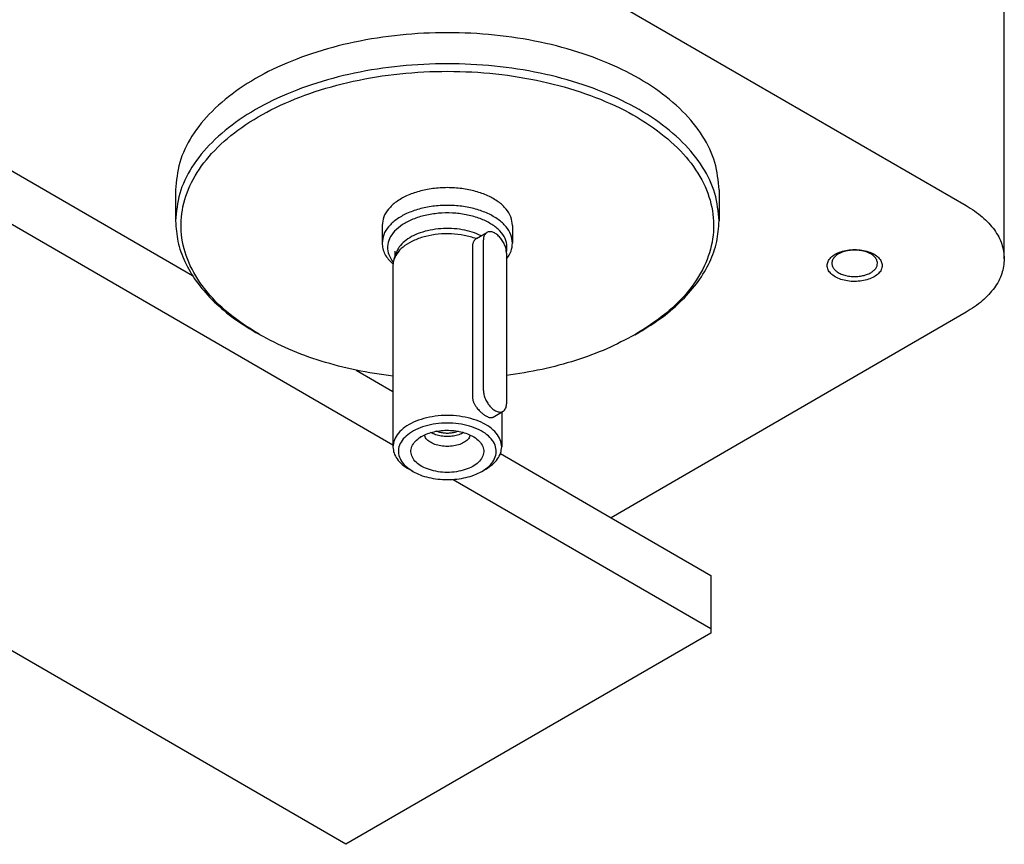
# Model space of a CAD drawing. Header units: inches. Extents: x -410 to 301, y -895 to 257.
# Tile 9 of 32: x -354 to -263, y -597 to -521. Entities that reach past the tile are written whole.
import ezdxf

# ---------------------------------------------------------------- set-up
doc = ezdxf.new("R2010")
doc.units = ezdxf.units.IN

# ---------------------------------------------------------------- blocks, each defined once
blk = doc.blocks.new('001_G21_BF_B3_20W_30W_Motor_verschmolzen__11', base_point=(-410.316, -596.77))
at = {"color": 7, "linetype": 'Continuous'}
for p, q in [((-317.19, -508.921), (-266.985, -537.978)), ((-263.471, -542.889), (-263.471, -519.648)), ((-376.021, -527.401), (-319.715, -559.99)), ((-366.829, -527.829), (-338.162, -544.42)), ((-339.715, -536.546), (-339.715, -539.4)), ((-289.715, -536.546), (-289.715, -539.4)), ((-320.715, -539.808), (-320.715, -541.439)), ((-308.715, -539.808), (-308.715, -541.439)), ((-312.023, -541.002), (-311.082, -540.457)), ((-311.392, -555.005), (-311.392, -541.142)), ((-319.427, -542.34), (-319.624, -542.927)), ((-319.515, -542.602), (-319.515, -542.173)), ((-312.403, -541.727), (-312.403, -555.59)), ((-309.27, -542.369), (-309.27, -556.233)), ((-319.715, -543.477), (-319.715, -560.195)), ((-324.049, -596.77), (-410.316, -546.841)), ((-266.985, -547.8), (-299.654, -566.708)), ((-331.975, -549.872), (-332.327, -549.669)), ((-297.455, -549.872), (-297.103, -549.669)), ((-323.117, -553.128), (-319.715, -555.097)), ((-310.509, -557.455), (-309.58, -556.917)), ((-309.715, -556.995), (-309.715, -560.195)), ((-309.832, -560.817), (-299.654, -566.708)), ((-317.885, -562.451), (-318.237, -562.249)), ((-311.545, -562.451), (-311.193, -562.249)), ((-314.187, -563.189), (-290.461, -576.921)), ((-299.654, -566.708), (-290.461, -572.028)), ((-290.461, -572.028), (-290.461, -576.921)), ((-290.461, -576.921), (-290.461, -577.33)), ((-290.461, -577.33), (-324.049, -596.77))]:
    blk.add_line(p, q, dxfattribs=at)
for points, knots in [([(-289.715, -536.546), (-289.792, -535.696), (-289.95, -533.948), (-291.182, -531.462), (-293.062, -529.164), (-295.601, -527.108), (-298.696, -525.342), (-302.266, -523.914), (-306.204, -522.863), (-310.395, -522.22), (-314.715, -522.004), (-319.035, -522.22), (-323.226, -522.863), (-327.164, -523.914), (-330.734, -525.342), (-333.829, -527.108), (-336.368, -529.164), (-338.248, -531.462), (-339.48, -533.948), (-339.638, -535.696), (-339.715, -536.546)], [0, 0, 0, 0, 2.541123, 5.225774, 8.161243, 11.404107, 14.964422, 18.816112, 22.906919, 27.166535, 31.513302, 35.860068, 40.119684, 44.210491, 48.062181, 51.622496, 54.86536, 57.800829, 60.48548, 63.026603, 63.026603, 63.026603, 63.026603]), ([(-289.715, -539.4), (-289.792, -538.55), (-289.95, -536.802), (-291.182, -534.317), (-293.062, -532.018), (-295.601, -529.962), (-298.696, -528.196), (-302.266, -526.768), (-306.204, -525.718), (-310.395, -525.074), (-314.715, -524.858), (-319.035, -525.074), (-323.226, -525.718), (-327.164, -526.768), (-330.734, -528.196), (-333.829, -529.962), (-336.368, -532.018), (-338.248, -534.317), (-339.48, -536.802), (-339.638, -538.55), (-339.715, -539.4)], [0, 0, 0, 0, 2.541123, 5.225774, 8.161243, 11.404107, 14.964422, 18.816112, 22.906919, 27.166535, 31.513302, 35.860068, 40.119684, 44.210491, 48.062181, 51.622496, 54.86536, 57.800829, 60.48548, 63.026603, 63.026603, 63.026603, 63.026603]), ([(-332.039, -549.834), (-333.014, -549.213), (-334.87, -548.032), (-337.087, -545.771), (-338.599, -543.312), (-339.308, -540.689), (-339.161, -538.023), (-338.171, -535.444), (-336.407, -533.05), (-333.951, -530.902), (-330.885, -529.052), (-327.305, -527.554), (-323.324, -526.45), (-319.066, -525.775), (-314.67, -525.551), (-310.274, -525.784), (-306.022, -526.468), (-302.047, -527.581), (-298.477, -529.087), (-295.422, -530.943), (-292.979, -533.097), (-291.231, -535.496), (-290.257, -538.077), (-290.128, -540.743), (-290.854, -543.364), (-292.382, -545.82), (-294.613, -548.075), (-296.476, -549.253), (-297.455, -549.872)], [0, 0, 0, 0, 3.459043, 6.582502, 9.408865, 12.034144, 14.60513, 17.284439, 20.204068, 23.440027, 27.013098, 30.900466, 35.047829, 39.379326, 43.805626, 48.230934, 52.559522, 56.702263, 60.583651, 64.149921, 67.379023, 70.292766, 72.968364, 75.538802, 78.16686, 80.998546, 84.128675, 87.594633, 87.594633, 87.594633, 87.594633]), ([(-308.715, -539.808), (-308.746, -539.544), (-308.812, -538.993), (-309.307, -538.243), (-310.035, -537.587), (-310.995, -537.047), (-312.13, -536.642), (-313.391, -536.391), (-314.715, -536.306), (-316.039, -536.391), (-317.3, -536.642), (-318.435, -537.047), (-319.395, -537.587), (-320.123, -538.243), (-320.618, -538.993), (-320.684, -539.544), (-320.715, -539.808)], [0, 0, 0, 0, 0.787243, 1.644948, 2.616807, 3.714507, 4.925037, 6.21896, 7.556921, 8.894883, 10.188805, 11.399335, 12.497036, 13.468895, 14.326599, 15.113843, 15.113843, 15.113843, 15.113843]), ([(-308.715, -541.439), (-308.746, -541.175), (-308.812, -540.624), (-309.307, -539.874), (-310.035, -539.218), (-310.995, -538.678), (-312.13, -538.273), (-313.391, -538.022), (-314.715, -537.937), (-316.039, -538.022), (-317.3, -538.273), (-318.435, -538.678), (-319.395, -539.218), (-320.123, -539.874), (-320.618, -540.624), (-320.684, -541.175), (-320.715, -541.439)], [0, 0, 0, 0, 0.787243, 1.644948, 2.616807, 3.714507, 4.925037, 6.21896, 7.556921, 8.894883, 10.188805, 11.399335, 12.497036, 13.468895, 14.326599, 15.113843, 15.113843, 15.113843, 15.113843]), ([(-266.985, -537.978), (-266.471, -538.308), (-265.495, -538.932), (-264.37, -540.148), (-263.615, -541.477), (-263.518, -542.429), (-263.471, -542.889)], [0, 0, 0, 0, 1.826145, 3.460618, 4.931614, 6.306053, 6.306053, 6.306053, 6.306053]), ([(-309.272, -542.303), (-309.239, -542.055), (-309.173, -541.549), (-309.477, -540.787), (-310.042, -540.113), (-310.852, -539.541), (-311.858, -539.093), (-313.011, -538.79), (-314.252, -538.646), (-315.518, -538.669), (-316.742, -538.857), (-317.861, -539.201), (-318.818, -539.684), (-319.566, -540.286), (-320.065, -540.986), (-320.265, -541.756), (-320.144, -542.545), (-319.847, -542.976), (-319.692, -543.201)], [0, 0, 0, 0, 0.739985, 1.509336, 2.370828, 3.353878, 4.456973, 5.65703, 6.917506, 8.194669, 9.442933, 10.61996, 11.692163, 12.641395, 13.473614, 14.227698, 14.973082, 15.783159, 15.783159, 15.783159, 15.783159]), ([(-339.715, -539.4), (-339.673, -540.035), (-339.587, -541.325), (-338.902, -543.209), (-337.835, -545.016), (-336.364, -546.715), (-334.539, -548.298), (-333.125, -549.176), (-332.393, -549.631)], [0, 0, 0, 0, 1.900703, 3.863589, 5.941341, 8.17146, 10.575067, 13.158467, 13.158467, 13.158467, 13.158467]), ([(-297.103, -549.669), (-296.364, -549.214), (-294.939, -548.334), (-293.098, -546.746), (-291.613, -545.042), (-290.535, -543.227), (-289.845, -541.335), (-289.758, -540.038), (-289.715, -539.4)], [0, 0, 0, 0, 2.600266, 5.019051, 7.262458, 9.351644, 11.324448, 13.234203, 13.234203, 13.234203, 13.234203]), ([(-312.06, -541.025), (-312.422, -540.915), (-313.165, -540.687), (-314.345, -540.566), (-315.54, -540.594), (-316.689, -540.789), (-317.731, -541.133), (-318.597, -541.615), (-319.277, -542.199), (-319.513, -542.695), (-319.624, -542.927)], [0, 0, 0, 0, 1.134277, 2.328016, 3.536284, 4.712396, 5.813606, 6.807341, 7.678929, 8.441593, 8.441593, 8.441593, 8.441593]), ([(-311.598, -540.756), (-311.87, -540.638), (-312.432, -540.395), (-313.355, -540.186), (-314.33, -540.079), (-315.322, -540.093), (-316.289, -540.223), (-317.189, -540.465), (-317.987, -540.808), (-318.644, -541.242), (-319.156, -541.744), (-319.34, -542.149), (-319.427, -542.34)], [0, 0, 0, 0, 0.886437, 1.835789, 2.823994, 3.823345, 4.805138, 5.742247, 6.611828, 7.398498, 8.098331, 8.723684, 8.723684, 8.723684, 8.723684]), ([(-311.082, -540.457), (-311.129, -540.491), (-311.225, -540.561), (-311.321, -540.725), (-311.382, -540.922), (-311.388, -541.066), (-311.392, -541.142)], [0, 0, 0, 0, 0.1707786, 0.3536295, 0.5569172, 0.7841696, 0.7841696, 0.7841696, 0.7841696]), ([(-309.27, -542.369), (-309.28, -542.241), (-309.301, -541.972), (-309.442, -541.576), (-309.647, -541.194), (-309.909, -540.859), (-310.207, -540.595), (-310.515, -540.428), (-310.823, -540.359), (-311, -540.426), (-311.082, -540.457)], [0, 0, 0, 0, 0.384561, 0.807934, 1.248096, 1.679936, 2.079843, 2.430594, 2.727656, 2.987124, 2.987124, 2.987124, 2.987124]), ([(-320.715, -541.439), (-320.702, -541.61), (-320.676, -541.959), (-320.468, -542.463), (-320.15, -542.946), (-319.861, -543.219), (-319.711, -543.362)], [0, 0, 0, 0, 0.511765, 1.044361, 1.61472, 2.233827, 2.233827, 2.233827, 2.233827]), ([(-312.06, -541.025), (-312.083, -541.042), (-312.134, -541.081), (-312.2, -541.148), (-312.262, -541.228), (-312.312, -541.314), (-312.353, -541.411), (-312.381, -541.509), (-312.399, -541.615), (-312.402, -541.688), (-312.403, -541.727)], [0, 0, 0, 0, 0.0862216, 0.1925616, 0.2812769, 0.3894687, 0.4904234, 0.5953266, 0.6951498, 0.8127548, 0.8127548, 0.8127548, 0.8127548]), ([(-312.023, -541.002), (-312.026, -541.003), (-312.032, -541.007), (-312.042, -541.013), (-312.051, -541.019), (-312.057, -541.023), (-312.06, -541.025)], [0, 0, 0, 0, 0.01093894, 0.02183821, 0.03271779, 0.04356627, 0.04356627, 0.04356627, 0.04356627]), ([(-309.27, -542.898), (-309.109, -542.669), (-308.8, -542.229), (-308.742, -541.695), (-308.715, -541.439)], [0, 0, 0, 0, 0.824051, 1.58415, 1.58415, 1.58415, 1.58415]), ([(-275.447, -544.54), (-275.306, -544.447), (-275.043, -544.273), (-274.773, -543.909), (-274.673, -543.503), (-274.773, -543.096), (-275.045, -542.736), (-275.458, -542.437), (-275.984, -542.211), (-276.59, -542.069), (-277.238, -542.021), (-277.887, -542.069), (-278.493, -542.211), (-279.019, -542.437), (-279.431, -542.736), (-279.704, -543.097), (-279.803, -543.503), (-279.704, -543.91), (-279.431, -544.27), (-279.019, -544.569), (-278.493, -544.795), (-277.887, -544.937), (-277.238, -544.986), (-276.591, -544.935), (-275.98, -544.801), (-275.62, -544.624), (-275.447, -544.54)], [0, 0, 0, 0, 0.504212, 0.939016, 1.328148, 1.717281, 2.152084, 2.656296, 3.230309, 3.858533, 4.516026, 5.173518, 5.801743, 6.375755, 6.879967, 7.314771, 7.703903, 8.093035, 8.527839, 9.032051, 9.606063, 10.234288, 10.89178, 11.549273, 12.177497, 12.75151, 12.75151, 12.75151, 12.75151]), ([(-275.138, -543.299), (-275.154, -543.191), (-275.186, -542.962), (-275.423, -542.664), (-275.761, -542.416), (-276.198, -542.228), (-276.701, -542.11), (-277.238, -542.07), (-277.776, -542.11), (-278.278, -542.228), (-278.715, -542.416), (-279.054, -542.664), (-279.29, -542.962), (-279.323, -543.191), (-279.338, -543.299)], [0, 0, 0, 0, 0.322611, 0.683086, 1.101105, 1.57699, 2.097822, 2.642917, 3.188013, 3.708844, 4.18473, 4.602749, 4.963223, 5.285834, 5.285834, 5.285834, 5.285834]), ([(-319.624, -542.927), (-319.65, -543.018), (-319.703, -543.197), (-319.711, -543.385), (-319.715, -543.477)], [0, 0, 0, 0, 0.2823085, 0.559682, 0.559682, 0.559682, 0.559682]), ([(-279.338, -543.299), (-279.326, -543.396), (-279.3, -543.6), (-279.109, -543.873), (-278.83, -544.109), (-278.464, -544.299), (-278.035, -544.436), (-277.564, -544.511), (-277.075, -544.522), (-276.596, -544.467), (-276.147, -544.355), (-275.881, -544.222), (-275.753, -544.159)], [0, 0, 0, 0, 0.289608, 0.607489, 0.970333, 1.381457, 1.834232, 2.315643, 2.809047, 3.296416, 3.760411, 4.186536, 4.186536, 4.186536, 4.186536]), ([(-275.753, -544.159), (-275.663, -544.101), (-275.493, -543.992), (-275.296, -543.779), (-275.164, -543.546), (-275.147, -543.38), (-275.138, -543.299)], [0, 0, 0, 0, 0.319575, 0.605608, 0.863032, 1.103559, 1.103559, 1.103559, 1.103559]), ([(-263.471, -542.889), (-263.518, -543.349), (-263.615, -544.302), (-264.37, -545.63), (-265.495, -546.846), (-266.471, -547.471), (-266.985, -547.8)], [0, 0, 0, 0, 1.374439, 2.845435, 4.479908, 6.306053, 6.306053, 6.306053, 6.306053]), ([(-332.393, -549.631), (-332.382, -549.638), (-332.36, -549.65), (-332.338, -549.663), (-332.327, -549.669)], [0, 0, 0, 0, 0.03794955, 0.07593416, 0.07593416, 0.07593416, 0.07593416]), ([(-331.975, -549.872), (-331.985, -549.865), (-332.007, -549.853), (-332.028, -549.841), (-332.039, -549.834)], [0, 0, 0, 0, 0.03722492, 0.07441548, 0.07441548, 0.07441548, 0.07441548]), ([(-319.715, -553.689), (-320.85, -553.525), (-323.082, -553.201), (-326.287, -552.353), (-329.274, -551.293), (-331.093, -550.336), (-331.975, -549.872)], [0, 0, 0, 0, 3.436777, 6.760585, 9.93192, 12.918902, 12.918902, 12.918902, 12.918902]), ([(-297.455, -549.872), (-298.307, -550.321), (-300.063, -551.248), (-302.941, -552.287), (-306.028, -553.128), (-308.177, -553.463), (-309.27, -553.633)], [0, 0, 0, 0, 2.887742, 5.948991, 9.155232, 12.471117, 12.471117, 12.471117, 12.471117]), ([(-311.392, -555.005), (-311.382, -555.133), (-311.361, -555.403), (-311.22, -555.799), (-311.015, -556.18), (-310.753, -556.516), (-310.455, -556.78), (-310.147, -556.946), (-309.839, -557.015), (-309.662, -556.948), (-309.58, -556.917)], [0, 0, 0, 0, 0.384561, 0.807934, 1.248096, 1.679936, 2.079843, 2.430594, 2.727656, 2.987124, 2.987124, 2.987124, 2.987124]), ([(-312.403, -555.59), (-312.402, -555.625), (-312.4, -555.698), (-312.384, -555.808), (-312.357, -555.922), (-312.32, -556.037), (-312.273, -556.152), (-312.22, -556.262), (-312.158, -556.371), (-312.083, -556.488), (-311.985, -556.623), (-311.864, -556.767), (-311.735, -556.903), (-311.569, -557.057), (-311.368, -557.218), (-311.145, -557.358), (-310.946, -557.45), (-310.804, -557.492), (-310.695, -557.501), (-310.626, -557.496), (-310.564, -557.483), (-310.527, -557.464), (-310.509, -557.455)], [0, 0, 0, 0, 0.1029, 0.221802, 0.330628, 0.455906, 0.583475, 0.703099, 0.820998, 0.959336, 1.11866, 1.32286, 1.522257, 1.682075, 2.000837, 2.292975, 2.470016, 2.656881, 2.734177, 2.798391, 2.863568, 2.922904, 2.922904, 2.922904, 2.922904]), ([(-309.58, -556.917), (-309.533, -556.883), (-309.437, -556.813), (-309.341, -556.649), (-309.28, -556.453), (-309.274, -556.309), (-309.27, -556.233)], [0, 0, 0, 0, 0.1707786, 0.3536295, 0.5569172, 0.7841696, 0.7841696, 0.7841696, 0.7841696]), ([(-309.715, -560.195), (-309.741, -559.975), (-309.796, -559.516), (-310.208, -558.891), (-310.815, -558.345), (-311.615, -557.894), (-312.561, -557.557), (-313.611, -557.348), (-314.715, -557.277), (-315.818, -557.348), (-316.869, -557.557), (-317.815, -557.894), (-318.615, -558.345), (-319.222, -558.891), (-319.634, -559.516), (-319.689, -559.975), (-319.715, -560.195)], [0, 0, 0, 0, 0.656036, 1.37079, 2.180673, 3.095423, 4.104198, 5.182467, 6.297434, 7.412402, 8.490671, 9.499446, 10.414196, 11.224079, 11.938833, 12.594869, 12.594869, 12.594869, 12.594869]), ([(-311.533, -562.444), (-311.305, -562.295), (-310.878, -562.016), (-310.414, -561.448), (-310.185, -560.819), (-310.233, -560.167), (-310.547, -559.557), (-311.086, -559.023), (-311.814, -558.581), (-312.694, -558.249), (-313.681, -558.043), (-314.723, -557.974), (-315.765, -558.046), (-316.751, -558.253), (-317.629, -558.587), (-318.354, -559.03), (-318.89, -559.566), (-319.2, -560.177), (-319.243, -560.83), (-319.01, -561.458), (-318.543, -562.025), (-318.114, -562.303), (-317.885, -562.451)], [0, 0, 0, 0, 0.813044, 1.524324, 2.159676, 2.773373, 3.429635, 4.173971, 5.02236, 5.966647, 6.982644, 8.03658, 9.09021, 10.10532, 11.048252, 11.895013, 12.637763, 13.292926, 13.906451, 14.542642, 15.255405, 16.070104, 16.070104, 16.070104, 16.070104]), ([(-317.163, -559.279), (-316.997, -559.188), (-316.651, -558.999), (-316.067, -558.816), (-315.434, -558.695), (-314.772, -558.651), (-314.107, -558.682), (-313.468, -558.791), (-312.873, -558.963), (-312.517, -559.144), (-312.346, -559.232)], [0, 0, 0, 0, 0.565872, 1.179526, 1.828246, 2.496063, 3.165397, 3.81854, 4.439142, 5.013811, 5.013811, 5.013811, 5.013811]), ([(-313.197, -558.874), (-313.343, -558.946), (-313.649, -559.095), (-314.166, -559.209), (-314.715, -559.252), (-315.264, -559.209), (-315.781, -559.095), (-316.087, -558.946), (-316.233, -558.874)], [0, 0, 0, 0, 0.486574, 1.01893, 1.575994, 2.133058, 2.665414, 3.151988, 3.151988, 3.151988, 3.151988]), ([(-313.714, -558.752), (-313.815, -558.791), (-314.024, -558.871), (-314.362, -558.933), (-314.715, -558.956), (-315.068, -558.933), (-315.406, -558.871), (-315.615, -558.791), (-315.716, -558.752)], [0, 0, 0, 0, 0.324438, 0.669795, 1.026159, 1.382523, 1.72788, 2.052318, 2.052318, 2.052318, 2.052318]), ([(-312.267, -559.279), (-312.09, -559.404), (-311.76, -559.637), (-311.431, -560.119), (-311.325, -560.65), (-311.474, -561.176), (-311.841, -561.64), (-312.387, -562.026), (-313.077, -562.318), (-313.869, -562.5), (-314.715, -562.562), (-315.561, -562.5), (-316.353, -562.318), (-317.043, -562.026), (-317.589, -561.64), (-317.956, -561.176), (-318.105, -560.65), (-317.999, -560.119), (-317.67, -559.637), (-317.34, -559.404), (-317.163, -559.279)], [0, 0, 0, 0, 0.64562, 1.20387, 1.70831, 2.218382, 2.790477, 3.452547, 4.203806, 5.023936, 5.881158, 6.73838, 7.55851, 8.309768, 8.971839, 9.543934, 10.054006, 10.558446, 11.116695, 11.762316, 11.762316, 11.762316, 11.762316]), ([(-317.163, -559.279), (-317.166, -559.281), (-317.173, -559.285), (-317.183, -559.292), (-317.191, -559.297), (-317.199, -559.302), (-317.206, -559.307), (-317.211, -559.311), (-317.216, -559.314), (-317.219, -559.317), (-317.222, -559.319), (-317.224, -559.32), (-317.224, -559.321), (-317.225, -559.321), (-317.225, -559.321), (-317.226, -559.322)], [0, 0, 0, 0, 0.01249743, 0.02390553, 0.03423, 0.04347621, 0.05164919, 0.05875361, 0.06413654, 0.06846607, 0.07174821, 0.07299964, 0.07481899, 0.07531523, 0.07581147, 0.07581147, 0.07581147, 0.07581147]), ([(-312.592, -559.103), (-312.643, -559.22), (-312.755, -559.474), (-313.115, -559.76), (-313.574, -559.982), (-314.123, -560.121), (-314.715, -560.168), (-315.307, -560.121), (-315.856, -559.982), (-316.315, -559.76), (-316.675, -559.474), (-316.787, -559.22), (-316.838, -559.103)], [0, 0, 0, 0, 0.379516, 0.822786, 1.336587, 1.907147, 2.508796, 3.110445, 3.681005, 4.194806, 4.638076, 5.017592, 5.017592, 5.017592, 5.017592]), ([(-312.346, -559.232), (-312.333, -559.239), (-312.306, -559.255), (-312.28, -559.271), (-312.267, -559.279)], [0, 0, 0, 0, 0.04632162, 0.09224624, 0.09224624, 0.09224624, 0.09224624]), ([(-312.267, -559.279), (-312.263, -559.281), (-312.257, -559.285), (-312.247, -559.292), (-312.238, -559.297), (-312.231, -559.302), (-312.224, -559.307), (-312.218, -559.311), (-312.214, -559.314), (-312.21, -559.317), (-312.208, -559.319), (-312.206, -559.32), (-312.205, -559.321), (-312.205, -559.321), (-312.204, -559.321), (-312.204, -559.322)], [0, 0, 0, 0, 0.01249743, 0.02390553, 0.03423, 0.04347621, 0.05164919, 0.05875361, 0.06413654, 0.06846607, 0.07174821, 0.07299964, 0.07481899, 0.07531523, 0.07581147, 0.07581147, 0.07581147, 0.07581147]), ([(-319.715, -560.195), (-319.695, -560.387), (-319.654, -560.786), (-319.337, -561.342), (-318.863, -561.851), (-318.454, -562.111), (-318.237, -562.249)], [0, 0, 0, 0, 0.575433, 1.191644, 1.876795, 2.642619, 2.642619, 2.642619, 2.642619]), ([(-311.179, -562.241), (-310.965, -562.104), (-310.559, -561.843), (-310.09, -561.337), (-309.775, -560.783), (-309.735, -560.387), (-309.715, -560.195)], [0, 0, 0, 0, 0.760894, 1.441924, 2.054839, 2.627522, 2.627522, 2.627522, 2.627522]), ([(-317.885, -562.451), (-317.661, -562.565), (-317.196, -562.802), (-316.419, -563.029), (-315.584, -563.175), (-314.715, -563.223), (-313.846, -563.175), (-313.011, -563.029), (-312.234, -562.802), (-311.769, -562.565), (-311.545, -562.451)], [0, 0, 0, 0, 0.752457, 1.563596, 2.416869, 3.292081, 4.167294, 5.020567, 5.831706, 6.584163, 6.584163, 6.584163, 6.584163]), ([(-311.545, -562.451), (-311.543, -562.45), (-311.539, -562.448), (-311.535, -562.445), (-311.533, -562.444)], [0, 0, 0, 0, 0.00683723, 0.01366815, 0.01366815, 0.01366815, 0.01366815]), ([(-311.193, -562.249), (-311.19, -562.247), (-311.186, -562.245), (-311.182, -562.242), (-311.179, -562.241)], [0, 0, 0, 0, 0.00759692, 0.01518683, 0.01518683, 0.01518683, 0.01518683])]:
    blk.add_open_spline(points, degree=3, knots=knots, dxfattribs=at)
blk = doc.blocks.new('001_G21_BF_B3_20W_30W_Motor_verschmolzen__12', base_point=(-410.316, -596.77))
blk.add_blockref('001_G21_BF_B3_20W_30W_Motor_verschmolzen__11', (-410.316, -596.77))
blk = doc.blocks.new('ISOF', base_point=(-322.811, -476.808))
blk.add_blockref('001_G21_BF_B3_20W_30W_Motor_verschmolzen__12', (-410.316, -596.77))

msp = doc.modelspace()

# ---------------------------------------------------------------- block references
msp.add_blockref('ISOF', (-322.811, -476.808))

doc.saveas('drawing.dxf')
